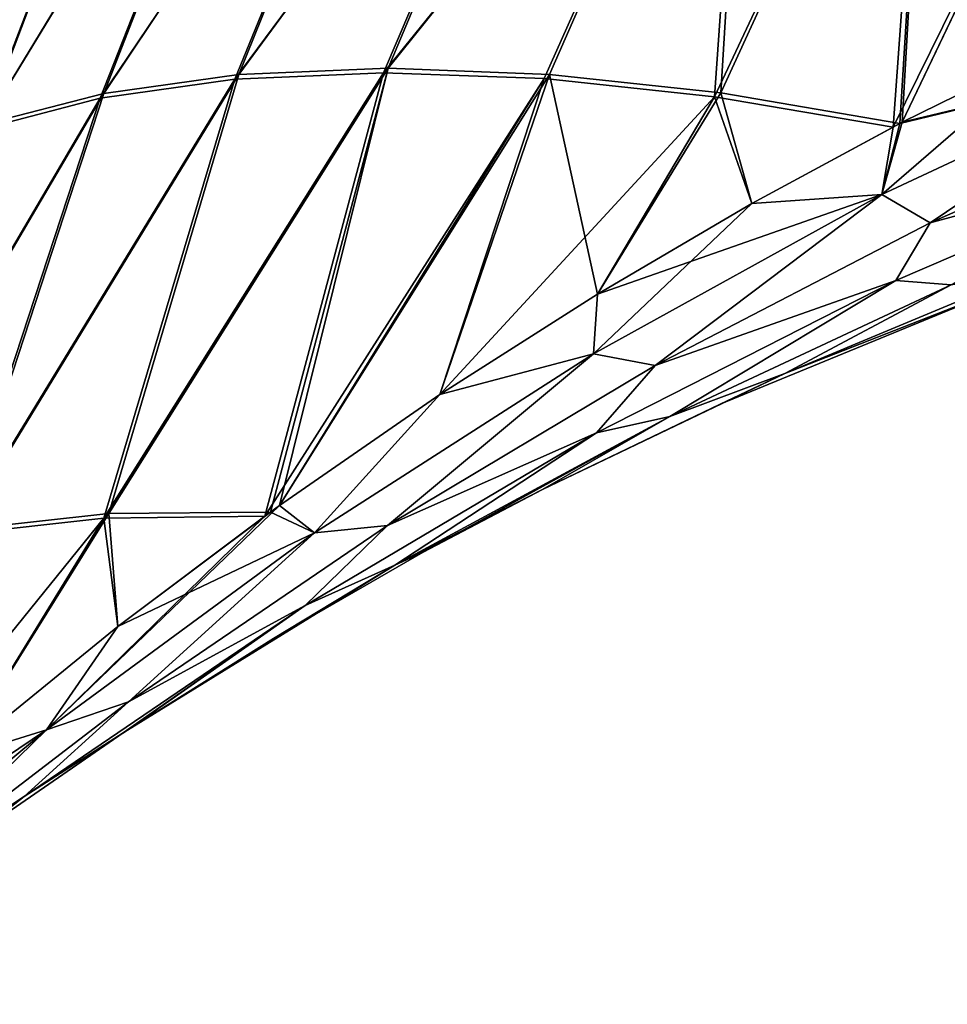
# Model space of a CAD drawing. Header units: metres. Extents: x -13 to 104, y -17 to 17.
# Tile 12 of 235: x 12.42 to 13.49, y -5.64 to -4.5. Entities that reach past the tile are written whole.
import ezdxf

# ---------------------------------------------------------------- set-up
doc = ezdxf.new("R2010")
doc.units = ezdxf.units.M
doc.layers.add('solid_508351', color=7, linetype='CONTINUOUS')

msp = doc.modelspace()

# ---------------------------------------------------------------- linework, layer by layer
at = {"layer": 'solid_508351'}
for points in [[(13.067188, -4.028736, 10.077585), (12.673289, -4.564147, 9.997923), (12.84543, -4.556809, 9.845284)], [(13.067188, -4.028736, 10.077585), (12.887187, -4.033846, 10.235065), (12.673289, -4.564147, 9.997923)], [(13.262519, -4.037661, 9.939772), (13.067188, -4.028736, 10.077585), (12.84543, -4.556809, 9.845284)], [(12.513367, -4.591417, -10.165413), (12.723207, -4.058317, -10.407553), (12.885276, -4.039226, -10.232715)], [(12.668622, -4.569589, -9.997774), (12.513367, -4.591417, -10.165413), (12.885276, -4.039226, -10.232715)], [(12.887187, -4.033846, 10.235065), (12.517357, -4.585812, 10.165855), (12.673289, -4.564147, 9.997923)], [(12.887187, -4.033846, 10.235065), (12.72509, -4.052917, 10.409959), (12.517357, -4.585812, 10.165855)], [(12.668622, -4.569589, -9.997774), (12.885276, -4.039226, -10.232715), (13.065235, -4.034105, -10.075274)], [(12.840022, -4.562016, -9.845301), (12.668622, -4.569589, -9.997774), (13.065235, -4.034105, -10.075274)], [(12.840022, -4.562016, -9.845301), (13.065235, -4.034105, -10.075274), (13.260512, -4.043028, -9.937482)], [(13.02531, -4.568799, -9.710001), (12.840022, -4.562016, -9.845301), (13.260512, -4.043028, -9.937482)], [(13.262519, -4.037661, 9.939772), (12.84543, -4.556809, 9.845284), (13.031502, -4.563895, 9.709958)], [(13.222045, -4.589848, -9.593657), (13.02531, -4.568799, -9.710001), (13.260512, -4.043028, -9.937482)], [(13.262519, -4.037661, 9.939772), (13.031502, -4.563895, 9.709958), (13.229037, -4.585311, 9.59374)], [(13.222045, -4.589848, -9.593657), (13.260512, -4.043028, -9.937482), (13.468315, -4.065868, -9.821309)], [(13.470386, -4.060493, 9.823595), (13.262519, -4.037661, 9.939772), (13.229037, -4.585311, 9.59374)], [(12.72509, -4.052917, 10.409959), (12.3797, -4.621516, 10.346856), (12.517357, -4.585812, 10.165855)], [(12.72509, -4.052917, 10.409959), (12.583218, -4.085677, 10.599763), (12.3797, -4.621516, 10.346856)], [(12.376302, -4.627213, -10.34601), (12.581347, -4.091106, -10.597289), (12.723207, -4.058317, -10.407553)], [(12.513367, -4.591417, -10.165413), (12.376302, -4.627213, -10.34601), (12.723207, -4.058317, -10.407553)], [(13.42782, -4.62467, -9.497885), (13.222045, -4.589848, -9.593657), (13.468315, -4.065868, -9.821309)], [(13.470386, -4.060493, 9.823595), (13.229037, -4.585311, 9.59374), (13.435474, -4.62071, 9.498193)], [(13.42782, -4.62467, -9.497885), (13.468315, -4.065868, -9.821309), (13.68567, -4.102297, -9.728417)], [(13.470386, -4.060493, 9.823595), (13.435474, -4.62071, 9.498193), (13.438476, -4.619162, 9.498317)], [(13.687813, -4.096904, 9.730719), (13.470386, -4.060493, 9.823595), (13.438476, -4.619162, 9.498317)], [(12.583218, -4.085677, 10.599763), (12.26214, -4.670787, 10.538527), (12.3797, -4.621516, 10.346856)], [(12.583218, -4.085677, 10.599763), (12.463599, -4.131657, 10.801763), (12.26214, -4.670787, 10.538527)], [(12.259232, -4.676507, -10.537188), (12.461722, -4.137125, -10.79921), (12.581347, -4.091106, -10.597289)], [(12.376302, -4.627213, -10.34601), (12.259232, -4.676507, -10.537188), (12.581347, -4.091106, -10.597289)], [(13.607397, -4.535844, 9.507545), (13.687813, -4.096904, 9.730719), (13.438476, -4.619162, 9.498317)], [(13.438484, -4.619157, -9.498317), (13.42782, -4.62467, -9.497885), (13.68567, -4.102297, -9.728417)], [(13.607405, -4.535841, -9.507545), (13.438484, -4.619157, -9.498317), (13.68567, -4.102297, -9.728417)], [(12.463599, -4.131657, 10.801763), (12.166238, -4.732973, 10.738329), (12.26214, -4.670787, 10.538527)], [(12.463599, -4.131657, 10.801763), (12.367946, -4.190199, 11.013068), (12.166238, -4.732973, 10.738329)], [(12.163699, -4.738647, -10.736425), (12.366046, -4.195714, -11.010427), (12.461722, -4.137125, -10.79921)], [(12.259232, -4.676507, -10.537188), (12.163699, -4.738647, -10.736425), (12.461722, -4.137125, -10.79921)], [(13.414803, -4.702436, -9.444098), (13.438484, -4.619157, -9.498317), (13.607405, -4.535841, -9.507545)], [(13.414803, -4.702436, -9.444098), (13.607405, -4.535841, -9.507545), (13.75562, -4.543117, -9.47187)], [(13.755624, -4.543114, 9.47187), (13.607397, -4.535844, 9.507545), (13.438476, -4.619162, 9.498317)], [(13.414803, -4.702436, -9.444098), (13.75562, -4.543117, -9.47187), (13.470538, -4.735095, -9.384625)], [(13.414812, -4.702431, 9.444098), (13.755624, -4.543114, 9.47187), (13.435474, -4.62071, 9.498193)], [(13.470543, -4.735092, 9.384626), (13.755624, -4.543114, 9.47187), (13.414812, -4.702431, 9.444098)], [(13.755624, -4.543114, 9.47187), (13.438476, -4.619162, 9.498317), (13.435474, -4.62071, 9.498193)], [(13.75562, -4.543117, -9.47187), (13.793958, -4.5923, -9.417855), (13.470538, -4.735095, -9.384625)], [(13.470543, -4.735092, 9.384626), (13.79396, -4.592299, 9.417855), (13.755624, -4.543114, 9.47187)], [(12.673289, -4.564147, 9.997923), (12.35271, -5.089303, 9.82219), (12.523154, -5.07058, 9.654496)], [(12.673289, -4.564147, 9.997923), (12.517357, -4.585812, 10.165855), (12.35271, -5.089303, 9.82219)], [(12.51743, -5.075807, -9.654644), (12.668622, -4.569589, -9.997774), (12.840022, -4.562016, -9.845301)], [(12.703063, -5.073547, -9.503976), (12.51743, -5.075807, -9.654644), (12.840022, -4.562016, -9.845301)], [(12.84543, -4.556809, 9.845284), (12.523154, -5.07058, 9.654496), (12.709674, -5.068755, 9.503646)], [(12.84543, -4.556809, 9.845284), (12.673289, -4.564147, 9.997923), (12.523154, -5.07058, 9.654496)], [(12.703063, -5.073547, -9.503976), (12.840022, -4.562016, -9.845301), (13.02531, -4.568799, -9.710001)], [(12.84543, -4.556809, 9.845284), (12.709674, -5.068755, 9.503646), (12.720064, -5.061251, 9.503137)], [(13.031502, -4.563895, 9.709958), (12.84543, -4.556809, 9.845284), (12.720064, -5.061251, 9.503137)], [(12.905169, -4.933069, 9.495966), (13.031502, -4.563895, 9.709958), (12.720064, -5.061251, 9.503137)], [(12.905169, -4.933069, 9.495966), (13.086787, -4.817291, 9.492572), (13.031502, -4.563895, 9.709958)], [(13.086787, -4.817291, 9.492572), (13.229037, -4.585311, 9.59374), (13.031502, -4.563895, 9.709958)], [(12.347866, -5.09478, -9.822014), (12.513367, -4.591417, -10.165413), (12.668622, -4.569589, -9.997774)], [(12.51743, -5.075807, -9.654644), (12.347866, -5.09478, -9.822014), (12.668622, -4.569589, -9.997774)], [(12.720078, -5.061241, -9.503136), (12.703063, -5.073547, -9.503976), (13.02531, -4.568799, -9.710001)], [(12.905182, -4.93306, -9.495965), (12.720078, -5.061241, -9.503136), (13.02531, -4.568799, -9.710001)], [(12.905182, -4.93306, -9.495965), (13.02531, -4.568799, -9.710001), (13.222045, -4.589848, -9.593657)], [(12.517357, -4.585812, 10.165855), (12.200685, -5.124791, 10.004267), (12.35271, -5.089303, 9.82219)], [(12.517357, -4.585812, 10.165855), (12.3797, -4.621516, 10.346856), (12.200685, -5.124791, 10.004267)], [(13.086787, -4.817291, 9.492572), (13.264767, -4.712803, 9.493333), (13.229037, -4.585311, 9.59374)], [(13.264767, -4.712803, 9.493333), (13.435474, -4.62071, 9.498193), (13.229037, -4.585311, 9.59374)], [(12.196624, -5.130408, -10.003621), (12.376302, -4.627213, -10.34601), (12.513367, -4.591417, -10.165413)], [(12.347866, -5.09478, -9.822014), (12.196624, -5.130408, -10.003621), (12.513367, -4.591417, -10.165413)], [(13.0868, -4.817284, -9.492572), (12.905182, -4.93306, -9.495965), (13.222045, -4.589848, -9.593657)], [(13.0868, -4.817284, -9.492572), (13.222045, -4.589848, -9.593657), (13.264777, -4.712798, -9.493333)], [(13.264777, -4.712798, -9.493333), (13.222045, -4.589848, -9.593657), (13.42782, -4.62467, -9.497885)], [(13.470538, -4.735095, -9.384625), (13.793958, -4.5923, -9.417855), (13.783298, -4.650362, -9.348688)], [(13.783301, -4.650361, 9.348689), (13.79396, -4.592299, 9.417855), (13.470543, -4.735092, 9.384626)], [(13.414812, -4.702431, 9.444098), (13.435474, -4.62071, 9.498193), (13.264767, -4.712803, 9.493333)], [(13.414803, -4.702436, -9.444098), (13.42782, -4.62467, -9.497885), (13.438484, -4.619157, -9.498317)], [(13.414803, -4.702436, -9.444098), (13.264777, -4.712798, -9.493333), (13.42782, -4.62467, -9.497885)], [(13.43103, -4.80149, -9.310365), (13.783298, -4.650362, -9.348688), (13.494801, -4.806798, -9.23893)], [(13.470538, -4.735095, -9.384625), (13.783298, -4.650362, -9.348688), (13.43103, -4.80149, -9.310365)], [(13.431035, -4.801488, 9.310365), (13.783301, -4.650361, 9.348689), (13.470543, -4.735092, 9.384626)], [(13.494806, -4.806795, 9.238931), (13.783301, -4.650361, 9.348689), (13.431035, -4.801488, 9.310365)], [(13.082387, -4.886414, -9.433996), (13.264777, -4.712798, -9.493333), (13.414803, -4.702436, -9.444098)], [(13.082387, -4.886414, -9.433996), (13.414803, -4.702436, -9.444098), (13.153418, -4.89969, -9.367978)], [(13.082387, -4.886414, -9.433996), (13.0868, -4.817284, -9.492572), (13.264777, -4.712798, -9.493333)], [(13.082397, -4.886408, 9.433996), (13.414812, -4.702431, 9.444098), (13.086787, -4.817291, 9.492572)], [(13.15342, -4.899688, 9.367979), (13.414812, -4.702431, 9.444098), (13.082397, -4.886408, 9.433996)], [(13.414812, -4.702431, 9.444098), (13.264767, -4.712803, 9.493333), (13.086787, -4.817291, 9.492572)], [(13.414803, -4.702436, -9.444098), (13.470538, -4.735095, -9.384625), (13.153418, -4.89969, -9.367978)], [(13.15342, -4.899688, 9.367979), (13.470543, -4.735092, 9.384626), (13.414812, -4.702431, 9.444098)], [(13.153418, -4.89969, -9.367978), (13.470538, -4.735095, -9.384625), (13.43103, -4.80149, -9.310365)], [(13.431035, -4.801488, 9.310365), (13.470543, -4.735092, 9.384626), (13.15342, -4.899688, 9.367979)], [(13.303124, -4.909064, -9.142211), (13.589933, -4.789352, -9.168451), (13.555975, -4.809902, -9.08235)], [(13.494801, -4.806798, -9.23893), (13.589933, -4.789352, -9.168451), (13.303124, -4.909064, -9.142211)], [(13.303127, -4.909063, 9.142212), (13.555976, -4.809901, 9.08235), (13.589937, -4.789351, 9.168451)], [(13.303127, -4.909063, 9.142212), (13.589937, -4.789351, 9.168451), (13.494806, -4.806795, 9.238931)], [(13.085658, -4.97752, -9.291564), (13.43103, -4.80149, -9.310365), (13.170327, -4.95855, -9.215813)], [(13.153418, -4.89969, -9.367978), (13.43103, -4.80149, -9.310365), (13.085658, -4.97752, -9.291564)], [(13.08566, -4.977519, 9.291564), (13.431035, -4.801488, 9.310365), (13.15342, -4.899688, 9.367979)], [(13.170331, -4.958549, 9.215813), (13.431035, -4.801488, 9.310365), (13.08566, -4.977519, 9.291564)], [(13.43103, -4.80149, -9.310365), (13.494801, -4.806798, -9.23893), (13.170327, -4.95855, -9.215813)], [(13.170331, -4.958549, 9.215813), (13.494806, -4.806795, 9.238931), (13.431035, -4.801488, 9.310365)], [(13.170327, -4.95855, -9.215813), (13.494801, -4.806798, -9.23893), (13.303124, -4.909064, -9.142211)], [(13.303127, -4.909063, 9.142212), (13.494806, -4.806795, 9.238931), (13.170331, -4.958549, 9.215813)], [(13.22842, -4.944291, 9.104182), (13.228413, -4.944294, -9.104182), (13.555975, -4.809902, -9.08235)], [(13.303124, -4.909064, -9.142211), (13.555975, -4.809902, -9.08235), (13.228413, -4.944294, -9.104182)], [(13.555976, -4.809901, 9.08235), (13.22842, -4.944291, 9.104182), (13.555975, -4.809902, -9.08235)], [(13.303127, -4.909063, 9.142212), (13.22842, -4.944291, 9.104182), (13.555976, -4.809901, 9.08235)], [(13.082397, -4.886408, 9.433996), (13.086787, -4.817291, 9.492572), (12.905169, -4.933069, 9.495966)], [(13.082387, -4.886414, -9.433996), (12.905182, -4.93306, -9.495965), (13.0868, -4.817284, -9.492572)], [(12.760653, -5.092833, -9.437522), (12.905182, -4.93306, -9.495965), (13.082387, -4.886414, -9.433996)], [(12.760653, -5.092833, -9.437522), (13.082387, -4.886414, -9.433996), (12.844642, -5.084346, -9.364665)], [(12.76066, -5.092827, 9.437522), (13.082397, -4.886408, 9.433996), (12.905169, -4.933069, 9.495966)], [(12.844642, -5.084347, 9.364665), (13.082397, -4.886408, 9.433996), (12.76066, -5.092827, 9.437522)], [(12.844642, -5.084347, 9.364665), (13.15342, -4.899688, 9.367979), (13.082397, -4.886408, 9.433996)], [(13.082387, -4.886414, -9.433996), (13.153418, -4.89969, -9.367978), (12.844642, -5.084346, -9.364665)], [(13.08566, -4.977519, 9.291564), (13.15342, -4.899688, 9.367979), (12.844642, -5.084347, 9.364665)], [(12.844642, -5.084346, -9.364665), (13.153418, -4.89969, -9.367978), (13.085658, -4.97752, -9.291564)], [(13.303127, -4.909063, 9.142212), (13.023462, -5.042662, 9.127995), (13.22842, -4.944291, 9.104182)], [(13.303127, -4.909063, 9.142212), (13.170331, -4.958549, 9.215813), (13.023462, -5.042662, 9.127995)], [(13.303124, -4.909064, -9.142211), (13.228413, -4.944294, -9.104182), (13.023462, -5.042662, -9.127995)], [(13.170327, -4.95855, -9.215813), (13.303124, -4.909064, -9.142211), (13.023462, -5.042662, -9.127995)], [(12.76066, -5.092827, 9.437522), (12.905169, -4.933069, 9.495966), (12.720064, -5.061251, 9.503137)], [(12.760653, -5.092833, -9.437522), (12.720078, -5.061241, -9.503136), (12.905182, -4.93306, -9.495965)], [(13.22842, -4.944291, 9.104182), (13.023462, -5.042662, 9.127995), (13.228413, -4.944294, -9.104182)], [(13.023462, -5.042662, 9.127995), (13.023462, -5.042662, -9.127995), (13.228413, -4.944294, -9.104182)], [(12.852983, -5.130159, -9.20754), (13.170327, -4.95855, -9.215813), (12.886027, -5.115222, -9.14817)], [(13.085658, -4.97752, -9.291564), (13.170327, -4.95855, -9.215813), (12.852983, -5.130159, -9.20754)], [(12.852984, -5.130158, 9.20754), (13.023462, -5.042662, 9.127995), (13.170331, -4.958549, 9.215813)], [(12.852984, -5.130158, 9.20754), (13.170331, -4.958549, 9.215813), (13.08566, -4.977519, 9.291564)], [(13.170327, -4.95855, -9.215813), (13.023462, -5.042662, -9.127995), (12.886027, -5.115222, -9.14817)], [(12.749838, -5.176476, 9.288366), (13.08566, -4.977519, 9.291564), (12.844642, -5.084347, 9.364665)], [(12.852984, -5.130158, 9.20754), (13.08566, -4.977519, 9.291564), (12.749838, -5.176476, 9.288366)], [(12.74984, -5.176476, -9.288366), (13.085658, -4.97752, -9.291564), (12.852983, -5.130159, -9.20754)], [(12.844642, -5.084346, -9.364665), (13.085658, -4.97752, -9.291564), (12.74984, -5.176476, -9.288366)], [(12.852984, -5.130158, 9.20754), (12.886031, -5.115221, 9.14817), (13.023462, -5.042662, 9.127995)], [(12.886031, -5.115221, 9.14817), (12.886027, -5.115222, -9.14817), (13.023462, -5.042662, -9.127995)], [(13.023462, -5.042662, 9.127995), (12.886031, -5.115221, 9.14817), (13.023462, -5.042662, -9.127995)], [(12.451294, -5.319822, -9.451298), (12.703063, -5.073547, -9.503976), (12.720078, -5.061241, -9.503136)], [(12.451294, -5.319822, -9.451298), (12.720078, -5.061241, -9.503136), (12.760653, -5.092833, -9.437522)], [(12.76066, -5.092827, 9.437522), (12.720064, -5.061251, 9.503137), (12.709674, -5.068755, 9.503646)], [(12.162474, -5.514514, -9.544336), (12.347866, -5.09478, -9.822014), (12.51743, -5.075807, -9.654644)], [(12.347401, -5.352121, -9.527905), (12.162474, -5.514514, -9.544336), (12.51743, -5.075807, -9.654644)], [(12.34739, -5.35213, 9.527905), (12.523154, -5.07058, 9.654496), (12.35271, -5.089303, 9.82219)], [(12.34739, -5.35213, 9.527905), (12.533807, -5.20083, 9.514), (12.523154, -5.07058, 9.654496)], [(12.347401, -5.352121, -9.527905), (12.51743, -5.075807, -9.654644), (12.533819, -5.200819, -9.513999)], [(12.451294, -5.319822, -9.451298), (12.533819, -5.200819, -9.513999), (12.703063, -5.073547, -9.503976)], [(12.533819, -5.200819, -9.513999), (12.51743, -5.075807, -9.654644), (12.703063, -5.073547, -9.503976)], [(12.533807, -5.20083, 9.514), (12.709674, -5.068755, 9.503646), (12.523154, -5.07058, 9.654496)], [(12.76066, -5.092827, 9.437522), (12.709674, -5.068755, 9.503646), (12.533807, -5.20083, 9.514)], [(12.545877, -5.287552, 9.371821), (12.844642, -5.084347, 9.364665), (12.76066, -5.092827, 9.437522)], [(12.749838, -5.176476, 9.288366), (12.844642, -5.084347, 9.364665), (12.545877, -5.287552, 9.371821)], [(12.545879, -5.28755, -9.371821), (12.844642, -5.084346, -9.364665), (12.74984, -5.176476, -9.288366)], [(12.760653, -5.092833, -9.437522), (12.844642, -5.084346, -9.364665), (12.545879, -5.28755, -9.371821)], [(12.451294, -5.319822, -9.451298), (12.760653, -5.092833, -9.437522), (12.545879, -5.28755, -9.371821)], [(12.451303, -5.319816, 9.451298), (12.76066, -5.092827, 9.437522), (12.533807, -5.20083, 9.514)], [(12.545877, -5.287552, 9.371821), (12.76066, -5.092827, 9.437522), (12.451303, -5.319816, 9.451298)], [(12.71314, -5.214496, 9.177818), (12.713138, -5.214498, -9.177818), (12.886027, -5.115222, -9.14817)], [(12.852983, -5.130159, -9.20754), (12.886027, -5.115222, -9.14817), (12.713138, -5.214498, -9.177818)], [(12.886031, -5.115221, 9.14817), (12.71314, -5.214496, 9.177818), (12.886027, -5.115222, -9.14817)], [(12.852984, -5.130158, 9.20754), (12.71314, -5.214496, 9.177818), (12.886031, -5.115221, 9.14817)], [(12.852984, -5.130158, 9.20754), (12.544717, -5.320342, 9.211439), (12.71314, -5.214496, 9.177818)], [(12.852984, -5.130158, 9.20754), (12.749838, -5.176476, 9.288366), (12.544717, -5.320342, 9.211439)], [(12.852983, -5.130159, -9.20754), (12.713138, -5.214498, -9.177818), (12.544718, -5.320341, -9.211439)], [(12.74984, -5.176476, -9.288366), (12.852983, -5.130159, -9.20754), (12.544718, -5.320341, -9.211439)], [(12.425613, -5.396707, 9.297477), (12.544717, -5.320342, 9.211439), (12.749838, -5.176476, 9.288366)], [(12.425613, -5.396707, 9.297477), (12.749838, -5.176476, 9.288366), (12.545877, -5.287552, 9.371821)], [(12.425616, -5.396705, -9.297476), (12.74984, -5.176476, -9.288366), (12.539917, -5.323497, -9.212463)], [(12.545879, -5.28755, -9.371821), (12.74984, -5.176476, -9.288366), (12.425616, -5.396705, -9.297476)], [(12.74984, -5.176476, -9.288366), (12.544718, -5.320341, -9.211439), (12.539917, -5.323497, -9.212463)], [(12.451303, -5.319816, 9.451298), (12.533807, -5.20083, 9.514), (12.34739, -5.35213, 9.527905)], [(12.451294, -5.319822, -9.451298), (12.347401, -5.352121, -9.527905), (12.533819, -5.200819, -9.513999)], [(12.71314, -5.214496, 9.177818), (12.544717, -5.320342, 9.211439), (12.713138, -5.214498, -9.177818)], [(12.544717, -5.320342, 9.211439), (12.544718, -5.320341, -9.211439), (12.713138, -5.214498, -9.177818)], [(12.258364, -5.508031, 9.387033), (12.545877, -5.287552, 9.371821), (12.451303, -5.319816, 9.451298)], [(12.425613, -5.396707, 9.297477), (12.545877, -5.287552, 9.371821), (12.258364, -5.508031, 9.387033)], [(12.258365, -5.50803, -9.387033), (12.545879, -5.28755, -9.371821), (12.425616, -5.396705, -9.297476)], [(12.451294, -5.319822, -9.451298), (12.545879, -5.28755, -9.371821), (12.258365, -5.50803, -9.387033)], [(12.15562, -5.565758, -9.472371), (12.347401, -5.352121, -9.527905), (12.451294, -5.319822, -9.451298)], [(12.15562, -5.565758, -9.472371), (12.451294, -5.319822, -9.451298), (12.258365, -5.50803, -9.387033)], [(12.155632, -5.565747, 9.47237), (12.451303, -5.319816, 9.451298), (12.162466, -5.514522, 9.544336)], [(12.258364, -5.508031, 9.387033), (12.451303, -5.319816, 9.451298), (12.155632, -5.565747, 9.47237)], [(12.451303, -5.319816, 9.451298), (12.34739, -5.35213, 9.527905), (12.162466, -5.514522, 9.544336)], [(12.367828, -5.441992, 9.251258), (12.367824, -5.441995, -9.251259), (12.539917, -5.323497, -9.212463)], [(12.425616, -5.396705, -9.297476), (12.539917, -5.323497, -9.212463), (12.367824, -5.441995, -9.251259)], [(12.53992, -5.323495, 9.212463), (12.367828, -5.441992, 9.251258), (12.539917, -5.323497, -9.212463)], [(12.425613, -5.396707, 9.297477), (12.367828, -5.441992, 9.251258), (12.53992, -5.323495, 9.212463)], [(12.425613, -5.396707, 9.297477), (12.53992, -5.323495, 9.212463), (12.544717, -5.320342, 9.211439)], [(12.53992, -5.323495, 9.212463), (12.539917, -5.323497, -9.212463), (12.544718, -5.320341, -9.211439)], [(12.544717, -5.320342, 9.211439), (12.53992, -5.323495, 9.212463), (12.544718, -5.320341, -9.211439)], [(12.425616, -5.396705, -9.297476), (12.198059, -5.569759, -9.293592), (12.114916, -5.636592, -9.315896)], [(12.258365, -5.50803, -9.387033), (12.425616, -5.396705, -9.297476), (12.114916, -5.636592, -9.315896)], [(12.425613, -5.396707, 9.297477), (12.114916, -5.636592, 9.315896), (12.367828, -5.441992, 9.251258)], [(12.425613, -5.396707, 9.297477), (12.258364, -5.508031, 9.387033), (12.114916, -5.636592, 9.315896)], [(12.425616, -5.396705, -9.297476), (12.367824, -5.441995, -9.251259), (12.198059, -5.569759, -9.293592)]]:
    msp.add_3dface(points, dxfattribs=at)

doc.saveas('drawing.dxf')
